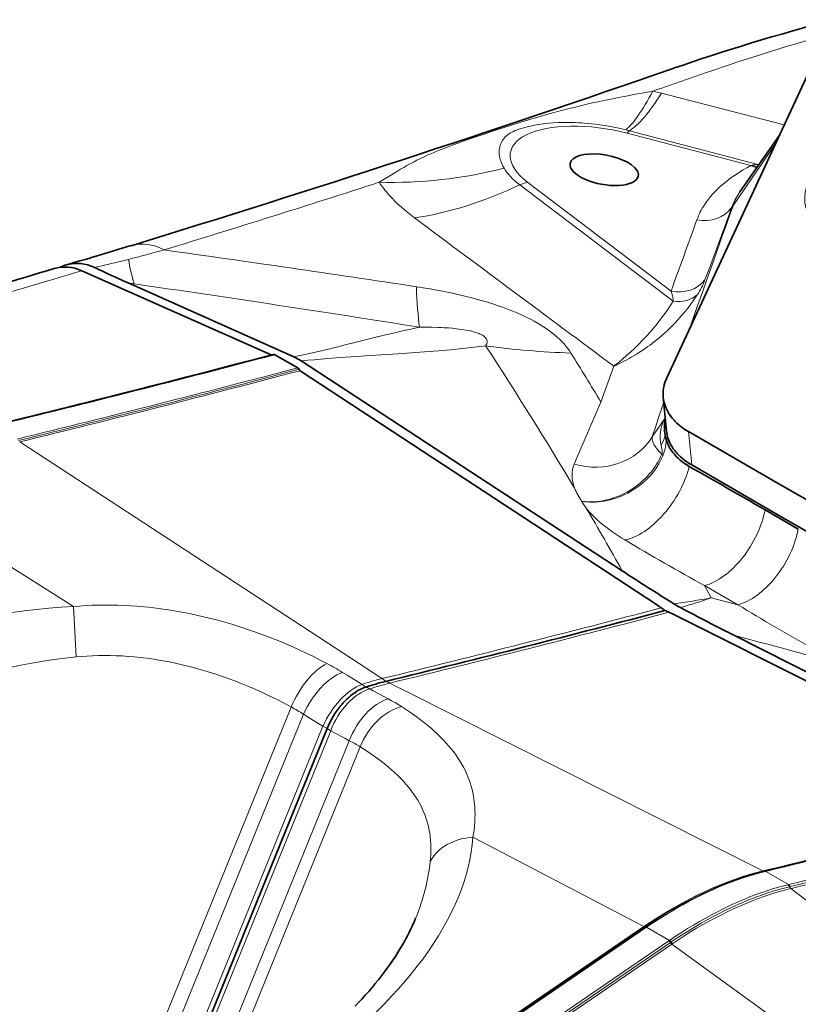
# Model space of a CAD drawing. Extents: x -672 to 7836, y -4841 to 1047.
# Tile 47 of 80: x 4602 to 4647, y -4324 to -4267. Entities that reach past the tile are written whole.
import ezdxf

# ---------------------------------------------------------------- set-up
doc = ezdxf.new("R2010")
doc.units = 0

msp = doc.modelspace()

# ---------------------------------------------------------------- linework, layer by layer
at = {"color": 7, "lineweight": 35}
for p, q in [((4639.593262, -4288.054199), (4648.989258, -4267.817871)), ((4639.984863, -4270.209961), (4639.907227, -4270.236816)), ((4646.092285, -4274.057617), (4643.815918, -4277.330078)), ((4604.626465, -4281.66748), (4604.577148, -4281.689941)), ((4604.950195, -4281.546875), (4604.967773, -4281.541992)), ((4605.85498, -4281.883789), (4616.768555, -4286.729492)), ((4608.518066, -4282.587402), (4618.077637, -4286.852539)), ((4618.304199, -4287.487305), (4616.989746, -4286.728516)), ((4618.508301, -4287.087891), (4637.022461, -4299.193848)), ((4618.445313, -4287.649902), (4639.049316, -4301.178711)), ((4639.386719, -4289.186035), (4639.571289, -4291.109375)), ((4639.50293, -4291.376465), (4639.52832, -4291.480957)), ((4646.150391, -4294.226074), (4640.847168, -4291.164063)), ((4639.52832, -4291.480957), (4639.5625, -4291.610352)), ((4646.335449, -4296.149414), (4641.032227, -4293.087891)), ((4651.454102, -4297.288086), (4646.150391, -4294.226074)), ((4647.180176, -4296.782227), (4645.263672, -4295.675781)), ((4651.638672, -4299.211426), (4646.335449, -4296.149414)), ((4639.049316, -4301.178711), (4639.272461, -4301.325195)), ((4639.952148, -4301.699707), (4639.720703, -4301.583984)), ((4661.311035, -4312.398438), (4639.952148, -4301.699707)), ((4662.62793, -4312.560547), (4643.458984, -4302.909668)), ((4620.001953, -4308.289063), (4609.996094, -4332.92041)), ((4644.475098, -4316.712402), (4644.362305, -4316.746094)), ((4645.214844, -4316.512695), (4645.220215, -4316.51123))]:
    msp.add_line(p, q, dxfattribs=at)
at = {"color": 7, "lineweight": 13}
for p, q in [((4641.871582, -4270.460938), (4641.949707, -4270.433594)), ((4639.28418, -4271.651367), (4638.785156, -4271.526855)), ((4646.361328, -4273.477539), (4639.28418, -4271.651367)), ((4637.436523, -4273.810059), (4637.22998, -4273.757813)), ((4637.312988, -4273.954102), (4644.442871, -4275.821289)), ((4644.851074, -4275.751953), (4637.436523, -4273.810059)), ((4645.851563, -4274.575195), (4643.433105, -4278.094238)), ((4644.52002, -4275.803223), (4644.442871, -4275.821289)), ((4644.851074, -4275.751953), (4644.924805, -4275.734863)), ((4644.851074, -4275.751953), (4644.903809, -4275.766602)), ((4631.121094, -4276.933105), (4639.967285, -4283.634766)), ((4631.583008, -4276.787598), (4639.84082, -4283.054688)), ((4643.815918, -4277.330078), (4643.75293, -4277.42334)), ((4643.433105, -4278.094238), (4643.345703, -4278.225586)), ((4606.746094, -4281.66748), (4606.601074, -4281.703613)), ((4608.540039, -4281.231934), (4606.746094, -4281.66748)), ((4608.518066, -4282.587402), (4608.863281, -4282.638672)), ((4636.533691, -4287.383789), (4635.796875, -4289.461426)), ((4639.445801, -4290.460449), (4638.75, -4291.473145)), ((4639.498047, -4290.348145), (4639.445801, -4290.460449)), ((4640.847168, -4291.164063), (4641.032227, -4293.087891)), ((4622.342285, -4304.87207), (4602.266602, -4291.754883)), ((4639.287109, -4292.048828), (4639.266113, -4291.95459)), ((4605.364746, -4301.251465), (4595.407715, -4294.959961)), ((4642.144043, -4300.751465), (4641.775879, -4300.043457)), ((4641.775879, -4300.043457), (4642.734375, -4300.59668)), ((4642.144043, -4300.751465), (4643.692383, -4301.149902)), ((4643.692383, -4301.149902), (4642.734375, -4300.59668)), ((4622.949707, -4305.269043), (4622.342285, -4304.87207)), ((4621.15332, -4305.213379), (4620.883301, -4305.048828)), ((4621.802734, -4305.610352), (4621.15332, -4305.213379)), ((4623.166992, -4305.410645), (4622.949707, -4305.269043)), ((4622.015137, -4305.739746), (4621.802734, -4305.610352)), ((4622.463379, -4305.998535), (4622.663086, -4306.106934)), ((4622.663086, -4306.106934), (4623.274414, -4306.437988)), ((4623.614746, -4305.669434), (4623.838379, -4305.781738)), ((4623.838379, -4305.781738), (4624.463379, -4306.09668)), ((4624.463379, -4306.09668), (4645.131836, -4316.50293)), ((4623.274414, -4306.437988), (4623.52832, -4306.575684)), ((4607.547363, -4332.595703), (4617.926758, -4307.045898)), ((4608.258789, -4333.002441), (4618.634277, -4307.461426)), ((4618.902832, -4307.626465), (4618.634277, -4307.461426)), ((4619.531738, -4308.013672), (4618.902832, -4307.626465)), ((4609.585938, -4333.200195), (4619.760742, -4308.154297)), ((4610.351563, -4332.677734), (4620.208496, -4308.413086)), ((4619.760742, -4308.154297), (4619.531738, -4308.013672)), ((4619.760742, -4308.154297), (4620.001953, -4308.289063)), ((4620.208496, -4308.413086), (4620.001953, -4308.289063)), ((4620.208496, -4308.413086), (4620.42627, -4308.529785)), ((4612.156738, -4331.444824), (4621.279297, -4308.988281)), ((4620.42627, -4308.529785), (4621.023926, -4308.851074)), ((4621.023926, -4308.851074), (4621.279297, -4308.988281)), ((4613.217773, -4330.720215), (4621.902344, -4309.341309)), ((4628.410645, -4314.556641), (4638.273438, -4319.708496)), ((4645.306641, -4316.526367), (4645.301758, -4316.527344)), ((4645.301758, -4316.527344), (4646.615723, -4317.286133)), ((4645.306641, -4316.526367), (4646.621094, -4317.285156)), ((4646.581055, -4317.294922), (4646.615723, -4317.286133)), ((4646.615723, -4317.286133), (4646.621094, -4317.285156)), ((4646.671387, -4317.410156), (4646.706055, -4317.401367)), ((4646.706055, -4317.401367), (4646.711426, -4317.400391)), ((4646.783691, -4317.508301), (4646.748535, -4317.516602)), ((4655.796387, -4324.437988), (4646.748535, -4317.516602)), ((4646.789063, -4317.506836), (4646.783691, -4317.508301)), ((4606.002441, -4341.745117), (4638.273438, -4319.708496)), ((4638.342773, -4319.725586), (4606.07666, -4341.759277)), ((4638.424316, -4319.743652), (4606.158203, -4341.777344)), ((4638.347656, -4319.722168), (4638.342773, -4319.725586)), ((4638.429199, -4319.740234), (4638.424316, -4319.743652)), ((4638.424316, -4319.743652), (4639.746094, -4320.506836)), ((4638.429199, -4319.740234), (4639.750977, -4320.503418)), ((4639.708008, -4320.532715), (4607.232422, -4342.709473)), ((4639.805664, -4320.626953), (4607.330078, -4342.803711)), ((4639.893066, -4320.714844), (4607.41748, -4342.891602)), ((4639.708008, -4320.532715), (4639.746094, -4320.506836)), ((4639.750977, -4320.503418), (4639.746094, -4320.506836)), ((4639.805664, -4320.626953), (4639.84375, -4320.601074)), ((4639.848633, -4320.597656), (4639.84375, -4320.601074)), ((4639.931152, -4320.688965), (4639.893066, -4320.714844)), ((4648.913086, -4327.276367), (4639.893066, -4320.714844)), ((4639.936035, -4320.686035), (4639.931152, -4320.688965))]:
    msp.add_line(p, q, dxfattribs=at)
for points in [[(4638.785156, -4271.526855), (4638.288086, -4271.616211), (4637.788574, -4271.708008), (4637.355469, -4271.790039), (4636.918945, -4271.874512), (4636.279297, -4272.00293), (4635.958984, -4272.069824), (4635.636719, -4272.138672), (4635.312012, -4272.210449), (4634.984863, -4272.284668), (4634.395996, -4272.424805), (4633.810059, -4272.571777), (4633.229004, -4272.725098), (4632.655762, -4272.883301), (4632.29541, -4272.98584), (4631.938965, -4273.089844), (4631.552246, -4273.205078), (4631.17041, -4273.321289), (4630.463379, -4273.541992), (4629.777832, -4273.761719), (4629.11377, -4273.980469), (4628.471191, -4274.197754), (4627.849609, -4274.414063), (4627.554199, -4274.519531), (4627.26416, -4274.625977), (4626.88623, -4274.768066), (4626.518555, -4274.912598), (4626.162598, -4275.059082), (4625.989258, -4275.133301), (4625.818848, -4275.208008), (4625.597168, -4275.30957), (4625.380859, -4275.412109), (4625.169922, -4275.516602), (4624.976074, -4275.616211), (4624.787109, -4275.717285), (4624.602539, -4275.818848), (4624.420898, -4275.922363), (4624.239746, -4276.027832), (4624.05957, -4276.134766), (4623.710449, -4276.34668), (4623.477051, -4276.490234), (4623.005859, -4276.782227)], [(4637.22998, -4273.757813), (4636.932129, -4273.687988), (4636.631836, -4273.624023), (4636.330566, -4273.565918), (4636.029785, -4273.514648), (4635.731445, -4273.469727), (4635.48584, -4273.4375), (4635.244141, -4273.409668), (4635.007324, -4273.38623), (4634.835938, -4273.37207), (4634.667969, -4273.359863), (4634.498535, -4273.349609), (4634.333496, -4273.342285), (4634.088867, -4273.334473), (4633.855957, -4273.331543), (4633.634277, -4273.33252), (4633.476074, -4273.335938), (4633.324219, -4273.341309), (4633.040527, -4273.356934), (4632.780762, -4273.37793), (4632.623047, -4273.394043), (4632.474121, -4273.411621), (4632.333008, -4273.430664), (4632.199707, -4273.450684), (4631.95459, -4273.493164), (4631.73291, -4273.538574), (4631.530762, -4273.585938), (4631.341797, -4273.636719), (4631.16748, -4273.689453), (4631.005859, -4273.744629), (4630.929199, -4273.773438), (4630.85498, -4273.803711), (4630.759766, -4273.845703), (4630.667969, -4273.891113), (4630.580078, -4273.939453), (4630.485352, -4273.999023), (4630.439453, -4274.03125), (4630.394531, -4274.06543), (4630.336426, -4274.114258), (4630.279785, -4274.16748), (4630.225586, -4274.225586), (4630.17334, -4274.289551), (4630.123535, -4274.359863), (4630.077148, -4274.437012), (4630.034668, -4274.521484), (4629.999023, -4274.609375), (4629.98291, -4274.656738), (4629.96875, -4274.706055), (4629.956055, -4274.755859), (4629.945801, -4274.807129), (4629.933594, -4274.888672), (4629.92627, -4274.973633), (4629.924805, -4275.062012), (4629.928711, -4275.154297), (4629.934082, -4275.208496), (4629.941406, -4275.263672), (4629.951172, -4275.319336), (4629.962891, -4275.375488), (4629.981934, -4275.452148), (4630.005371, -4275.530273), (4630.032715, -4275.609375), (4630.056152, -4275.668457), (4630.081543, -4275.728027), (4630.110352, -4275.789551), (4630.141113, -4275.851074), (4630.208984, -4275.973145)], [(4623.005859, -4276.782227), (4623.087402, -4276.902832), (4623.17334, -4277.023438), (4623.26416, -4277.144043), (4623.334473, -4277.233398), (4623.407227, -4277.322266), (4623.484375, -4277.413574), (4623.563965, -4277.504883), (4623.728516, -4277.68457), (4623.90332, -4277.86377), (4624.087402, -4278.041992), (4624.28125, -4278.219238), (4624.462402, -4278.376953), (4624.650391, -4278.533203), (4624.845215, -4278.6875), (4625.045898, -4278.840332)], [(4634.061523, -4286.629883), (4633.976074, -4286.499512), (4633.882324, -4286.368652), (4633.778809, -4286.236816), (4633.666016, -4286.10498), (4633.542969, -4285.973145), (4633.410645, -4285.84082), (4633.267578, -4285.708984), (4633.114746, -4285.578125), (4632.946777, -4285.444336), (4632.769043, -4285.3125), (4632.581543, -4285.183105), (4632.383789, -4285.055176), (4632.172852, -4284.927246), (4631.952148, -4284.802246), (4631.724121, -4284.680664), (4631.489258, -4284.562988), (4631.245117, -4284.447754), (4630.996094, -4284.336914), (4630.70459, -4284.214844), (4630.408203, -4284.098633), (4630.10791, -4283.987793), (4629.804688, -4283.882324), (4629.499512, -4283.782227), (4629.308105, -4283.722168), (4629.116699, -4283.664063), (4628.732422, -4283.553711), (4628.348633, -4283.450684), (4627.943848, -4283.348633), (4627.540039, -4283.253906), (4627.137695, -4283.165527), (4626.736816, -4283.083008), (4626.473145, -4283.031738), (4626.209961, -4282.982422), (4625.942383, -4282.93457), (4625.674805, -4282.88916), (4625.147949, -4282.805664)], [(4641.352539, -4283.271973), (4641.23877, -4283.442871), (4641.122559, -4283.61084), (4641.003906, -4283.775391), (4640.914063, -4283.896484), (4640.822754, -4284.016113), (4640.636719, -4284.249512), (4640.446289, -4284.475586), (4640.252441, -4284.694824), (4640.055176, -4284.906738), (4639.854492, -4285.111328), (4639.651367, -4285.308594), (4639.445313, -4285.499023), (4639.291016, -4285.635254), (4639.135742, -4285.767578), (4638.979492, -4285.895996), (4638.862305, -4285.989258), (4638.745117, -4286.080078), (4638.625488, -4286.17041), (4638.504883, -4286.258301), (4638.265625, -4286.42627), (4638.025391, -4286.585449), (4637.784668, -4286.736328), (4637.543457, -4286.878418), (4637.41748, -4286.949219), (4637.291504, -4287.018066), (4637.163086, -4287.085449), (4636.90918, -4287.212402), (4636.65918, -4287.329102), (4636.597656, -4287.357422), (4636.577637, -4287.366699), (4636.533691, -4287.383789)], [(4625.330566, -4285.14209), (4624.837891, -4285.24707), (4624.352051, -4285.354492), (4623.908203, -4285.456543), (4623.469727, -4285.560547), (4622.891113, -4285.70166), (4622.508301, -4285.796875), (4621.746582, -4285.98877), (4621.040039, -4286.166504), (4620.685547, -4286.254883), (4620.149902, -4286.38623), (4619.744141, -4286.48291), (4619.334961, -4286.578613), (4618.711914, -4286.717773), (4618.077637, -4286.852539)], [(4629.14502, -4286.216797), (4629.164551, -4286.185059), (4629.181641, -4286.152832), (4629.194336, -4286.124512), (4629.205566, -4286.095703), (4629.217285, -4286.055176), (4629.224609, -4286.014648), (4629.227051, -4285.974121), (4629.223145, -4285.925293), (4629.211914, -4285.877441), (4629.192383, -4285.82959), (4629.164551, -4285.783203), (4629.128418, -4285.737305), (4629.082031, -4285.691406), (4629.026367, -4285.646973), (4628.960938, -4285.604004), (4628.886719, -4285.562988), (4628.832031, -4285.536133), (4628.773926, -4285.510742), (4628.711426, -4285.48584), (4628.645996, -4285.461914), (4628.506348, -4285.417969), (4628.353516, -4285.376953), (4628.190918, -4285.339844), (4628.019531, -4285.307129), (4627.889648, -4285.285156), (4627.756348, -4285.265137), (4627.614258, -4285.246094), (4627.469238, -4285.228516), (4627.23584, -4285.205078), (4626.999023, -4285.185547), (4626.759766, -4285.169922), (4626.579102, -4285.160645), (4626.397949, -4285.152832), (4626.03418, -4285.143066), (4625.670898, -4285.139648), (4625.330566, -4285.14209)], [(4629.14502, -4286.216797), (4628.483887, -4286.296875), (4627.8125, -4286.371094), (4627.132324, -4286.438477), (4626.443359, -4286.5), (4625.89502, -4286.544434), (4625.343262, -4286.586426), (4624.602051, -4286.638184), (4624.105469, -4286.671387), (4623.109375, -4286.734863), (4622.185547, -4286.793945), (4621.724609, -4286.824219), (4621.036621, -4286.871582), (4620.523438, -4286.909668), (4620.013184, -4286.950195), (4619.255859, -4287.015625), (4618.880371, -4287.050781), (4618.508301, -4287.087891)], [(4638.75, -4291.473145), (4638.746094, -4291.504395), (4638.744629, -4291.537109), (4638.745117, -4291.567871), (4638.748047, -4291.600586), (4638.755371, -4291.649414), (4638.768066, -4291.702148), (4638.787109, -4291.760742), (4638.813965, -4291.826172), (4638.852051, -4291.900879), (4638.904297, -4291.987793), (4638.9375, -4292.037109), (4638.976563, -4292.091309)], [(4639.368652, -4292.55957), (4639.413086, -4292.446289), (4639.450684, -4292.331543), (4639.481445, -4292.216797), (4639.499023, -4292.140625), (4639.513672, -4292.064453), (4639.527344, -4291.982422), (4639.538574, -4291.901855), (4639.553711, -4291.753418), (4639.5625, -4291.610352)], [(4639.305176, -4292.460449), (4639.239258, -4292.608398), (4639.16748, -4292.753418), (4639.089355, -4292.896484), (4639.006348, -4293.037109), (4638.91748, -4293.174316), (4638.823242, -4293.308594), (4638.724121, -4293.439453), (4638.664063, -4293.514648), (4638.602051, -4293.587891), (4638.538574, -4293.660645), (4638.473633, -4293.731445), (4638.339355, -4293.870117), (4638.199219, -4294.00293), (4638.053711, -4294.129883), (4637.90332, -4294.250977), (4637.757813, -4294.358887), (4637.608887, -4294.460938), (4637.456055, -4294.557617), (4637.299316, -4294.647949), (4637.139648, -4294.732422), (4636.977051, -4294.810547), (4636.812012, -4294.882324), (4636.644043, -4294.947266), (4636.474609, -4295.005859), (4636.302734, -4295.057617), (4636.129395, -4295.102051), (4635.955078, -4295.13916), (4635.779785, -4295.169434), (4635.623535, -4295.189941), (4635.467285, -4295.204102), (4635.310547, -4295.212891), (4635.154297, -4295.214844), (4634.998535, -4295.210938), (4634.84375, -4295.201172), (4634.689941, -4295.18457)], [(4639.305176, -4292.460449), (4639.316406, -4292.429688), (4639.32373, -4292.395996), (4639.327148, -4292.36084), (4639.327637, -4292.32666), (4639.32666, -4292.29248), (4639.319824, -4292.227539), (4639.310059, -4292.166016), (4639.287109, -4292.048828)], [(4639.368652, -4292.55957), (4639.296875, -4292.717773), (4639.218262, -4292.873535), (4639.132813, -4293.025879), (4639.040527, -4293.174805), (4638.941406, -4293.320313), (4638.836914, -4293.461914), (4638.726074, -4293.599609), (4638.609375, -4293.732422), (4638.487305, -4293.861328), (4638.360352, -4293.984863), (4638.228516, -4294.104004), (4638.091797, -4294.217773), (4637.950684, -4294.32666), (4637.803223, -4294.431641), (4637.651367, -4294.530273), (4637.496094, -4294.623535), (4637.337402, -4294.710449), (4637.175293, -4294.791504), (4637.010254, -4294.865723), (4636.842773, -4294.933594), (4636.672852, -4294.994629), (4636.500488, -4295.048828), (4636.32666, -4295.09668), (4636.151855, -4295.136719), (4635.975098, -4295.169922), (4635.797852, -4295.195801), (4635.638672, -4295.212402), (4635.479492, -4295.223145), (4635.320313, -4295.228027), (4635.161621, -4295.226563), (4635.003418, -4295.21875), (4634.846191, -4295.20459), (4634.689941, -4295.18457)], [(4605.364746, -4301.251465), (4605.724121, -4301.221191), (4606.084473, -4301.197754), (4606.445801, -4301.180176), (4606.808594, -4301.168945), (4607.178711, -4301.164063), (4607.550293, -4301.165039), (4607.922852, -4301.172852), (4608.295898, -4301.186523), (4608.669922, -4301.206543), (4609.044922, -4301.23291), (4609.42041, -4301.265625), (4609.712402, -4301.294922), (4610.004883, -4301.328125), (4610.297852, -4301.364746), (4610.51709, -4301.394531), (4610.736816, -4301.426758), (4611.175781, -4301.496582), (4611.615234, -4301.574219), (4612.053711, -4301.660156), (4612.463379, -4301.74707), (4612.87207, -4301.840332), (4613.280273, -4301.94043), (4613.6875, -4302.046387), (4614.09375, -4302.15918), (4614.498047, -4302.277344), (4614.901367, -4302.401855), (4615.213867, -4302.50293), (4615.524902, -4302.606934), (4615.834961, -4302.714844), (4616.066895, -4302.797852), (4616.297852, -4302.882324), (4616.757324, -4303.057617), (4617.212891, -4303.239258), (4617.620605, -4303.409668), (4618.025391, -4303.584961), (4618.42627, -4303.766113), (4618.823242, -4303.95166), (4619.21582, -4304.142578), (4619.604004, -4304.338379), (4619.987305, -4304.538086)], [(4605.530762, -4304.159668), (4605.832031, -4304.131836), (4606.134277, -4304.109863), (4606.472656, -4304.091309), (4606.812012, -4304.080078), (4607.152832, -4304.075195), (4607.495117, -4304.077637), (4607.838379, -4304.086426), (4608.183105, -4304.102051), (4608.52832, -4304.124023), (4608.874512, -4304.15332), (4609.221191, -4304.188477), (4609.416504, -4304.211426), (4609.612305, -4304.236328), (4610.003418, -4304.291992), (4610.395508, -4304.355469), (4610.787109, -4304.427246), (4611.179199, -4304.506348), (4611.570801, -4304.593262), (4611.961914, -4304.687988), (4612.352051, -4304.789551), (4612.741699, -4304.898438), (4613.130371, -4305.01416), (4613.517578, -4305.136719), (4613.90332, -4305.266113), (4614.287598, -4305.401855), (4614.669434, -4305.543945), (4615.049316, -4305.691895), (4615.426758, -4305.846191), (4615.748047, -4305.982422), (4616.067383, -4306.123047), (4616.383789, -4306.267578), (4616.698242, -4306.416016), (4616.90625, -4306.51709), (4617.113281, -4306.619629), (4617.522461, -4306.82959), (4617.926758, -4307.045898)], [(4628.410645, -4314.556641), (4628.445801, -4314.339355), (4628.475098, -4314.123535), (4628.498535, -4313.909668), (4628.515625, -4313.696777), (4628.527344, -4313.470215), (4628.531738, -4313.244629), (4628.52832, -4313.021484), (4628.523926, -4312.910156), (4628.517578, -4312.799805), (4628.505859, -4312.652832), (4628.490234, -4312.506836), (4628.47168, -4312.361328), (4628.441406, -4312.172363), (4628.404297, -4311.984375), (4628.361328, -4311.797363), (4628.311523, -4311.612305), (4628.255371, -4311.428711), (4628.192383, -4311.246094), (4628.122559, -4311.064941), (4628.045898, -4310.885254), (4627.95752, -4310.696289), (4627.861328, -4310.508301), (4627.757324, -4310.322266), (4627.645508, -4310.137695), (4627.525879, -4309.95459), (4627.398926, -4309.772949), (4627.26416, -4309.592773), (4627.139648, -4309.436523), (4627.009766, -4309.281738), (4626.874023, -4309.127441), (4626.732422, -4308.974609), (4626.602051, -4308.839844), (4626.467285, -4308.706055), (4626.328125, -4308.573242), (4626.220703, -4308.474121), (4626.111328, -4308.375977), (4625.996582, -4308.275391), (4625.879395, -4308.175781), (4625.638184, -4307.978027), (4625.387207, -4307.782715), (4625.127441, -4307.589844), (4624.858398, -4307.399414), (4624.581543, -4307.211426), (4624.296387, -4307.025879)], [(4625.949707, -4315.94873), (4625.966309, -4315.756348), (4625.978027, -4315.56543), (4625.985352, -4315.341797), (4625.984863, -4315.120117), (4625.977051, -4314.900391), (4625.969727, -4314.791016), (4625.960938, -4314.682129), (4625.950195, -4314.574219), (4625.937012, -4314.467285), (4625.916504, -4314.324707), (4625.892578, -4314.183105), (4625.864746, -4314.04248), (4625.821777, -4313.856445), (4625.771973, -4313.671875), (4625.715332, -4313.489258), (4625.651855, -4313.308105), (4625.581055, -4313.128418), (4625.503418, -4312.950684), (4625.418945, -4312.773926), (4625.327148, -4312.599609), (4625.228027, -4312.42627), (4625.149902, -4312.298828), (4625.067871, -4312.171875), (4624.981934, -4312.046387), (4624.915039, -4311.952637), (4624.845703, -4311.859375), (4624.773926, -4311.766602), (4624.700195, -4311.673828), (4624.546387, -4311.490723), (4624.383789, -4311.309082), (4624.212402, -4311.129395), (4624.055176, -4310.973633), (4623.891602, -4310.819336), (4623.722168, -4310.666504), (4623.545898, -4310.514648), (4623.384277, -4310.381348), (4623.217773, -4310.249023), (4623.046387, -4310.117676), (4622.915039, -4310.02002), (4622.78125, -4309.92334), (4622.642578, -4309.825684), (4622.501953, -4309.729004), (4622.35498, -4309.630371), (4622.205078, -4309.532227), (4621.902344, -4309.341309)], [(4644.362305, -4316.746094), (4644.039551, -4316.84668), (4643.716309, -4316.955078), (4643.39209, -4317.070313), (4643.066895, -4317.193359), (4642.740723, -4317.322754), (4642.414063, -4317.459961), (4642.086426, -4317.604004), (4641.798828, -4317.73584), (4641.51123, -4317.873047), (4641.223145, -4318.015625), (4640.93457, -4318.163574), (4640.742676, -4318.265137), (4640.550781, -4318.368652), (4640.358398, -4318.475098), (4640.165527, -4318.583984), (4639.862305, -4318.759766), (4639.559082, -4318.940918), (4639.256836, -4319.127441), (4638.955078, -4319.318848), (4638.65332, -4319.516602), (4638.347656, -4319.722168)], [(4645.301758, -4316.527344), (4644.966309, -4316.613281), (4644.630371, -4316.707031), (4644.313965, -4316.802246), (4643.99707, -4316.904297), (4643.678711, -4317.013672), (4643.360352, -4317.129395), (4643.040527, -4317.252441), (4642.720215, -4317.382324), (4642.398926, -4317.519043), (4642.211426, -4317.601563), (4642.023438, -4317.687012), (4641.834961, -4317.774414), (4641.646484, -4317.864746), (4641.269531, -4318.05127), (4640.891602, -4318.24707), (4640.51416, -4318.45166), (4640.166016, -4318.647949), (4639.818359, -4318.851563), (4639.47168, -4319.062012), (4639.125977, -4319.279785), (4638.777832, -4319.506348), (4638.429199, -4319.740234)], [(4639.750977, -4320.503418), (4640.095703, -4320.271484), (4640.439941, -4320.046875), (4640.78418, -4319.830078), (4641.128906, -4319.620117), (4641.474609, -4319.416992), (4641.821289, -4319.221191), (4642.16748, -4319.032227), (4642.513672, -4318.851074), (4642.88916, -4318.663086), (4643.263672, -4318.483887), (4643.450195, -4318.398438), (4643.636719, -4318.314453), (4643.884766, -4318.207031), (4644.132324, -4318.103027), (4644.379395, -4318.003906), (4644.696289, -4317.881836), (4645.012207, -4317.76709), (4645.327148, -4317.65918), (4645.641602, -4317.557617), (4645.955078, -4317.463379), (4646.268066, -4317.375488), (4646.581055, -4317.294922)], [(4639.848633, -4320.597656), (4640.192871, -4320.367188), (4640.537109, -4320.143555), (4640.880859, -4319.927734), (4641.225586, -4319.71875), (4641.571289, -4319.516602), (4641.916992, -4319.321777), (4642.263184, -4319.134277), (4642.609375, -4318.954102), (4642.983887, -4318.767578), (4643.35791, -4318.589844), (4643.544434, -4318.504395), (4643.730957, -4318.421387), (4643.978516, -4318.314453), (4644.226074, -4318.211426), (4644.473145, -4318.112793), (4644.789551, -4317.991699), (4645.105469, -4317.87793), (4645.42041, -4317.770508), (4645.733887, -4317.669922), (4646.047363, -4317.57666), (4646.359375, -4317.489746), (4646.671387, -4317.410156)], [(4646.748535, -4317.516602), (4646.461426, -4317.589355), (4646.17334, -4317.667969), (4645.885254, -4317.752441), (4645.596191, -4317.842773), (4645.306152, -4317.938965), (4645.125, -4318.001953), (4644.943359, -4318.066895), (4644.76123, -4318.134766), (4644.579102, -4318.20459), (4644.213379, -4318.350586), (4643.847168, -4318.505859), (4643.479492, -4318.669922), (4643.111328, -4318.842773), (4642.742676, -4319.024902), (4642.373535, -4319.215332), (4642.004395, -4319.414063), (4641.65918, -4319.60791), (4641.314453, -4319.808594), (4640.970703, -4320.016602), (4640.627441, -4320.230957), (4640.281738, -4320.45459), (4639.936035, -4320.686035)]]:
    msp.add_lwpolyline(points, dxfattribs=at)
at = {"color": 7, "lineweight": 35}
for points in [[(4640.847168, -4291.164063), (4640.699219, -4291.074707), (4640.558105, -4290.980957), (4640.423828, -4290.882813), (4640.296387, -4290.780762), (4640.176758, -4290.674805), (4640.120117, -4290.620605), (4640.064941, -4290.56543), (4640.011719, -4290.509277), (4639.960938, -4290.452637), (4639.911621, -4290.39502), (4639.864746, -4290.336426), (4639.785156, -4290.229492), (4639.712402, -4290.120605), (4639.646973, -4290.009277), (4639.587891, -4289.895996), (4639.536621, -4289.78125), (4639.492188, -4289.664551), (4639.45459, -4289.546875), (4639.424805, -4289.427734), (4639.401855, -4289.307129), (4639.386719, -4289.186035)], [(4641.032227, -4293.087891), (4640.884277, -4292.998047), (4640.742676, -4292.904297), (4640.608398, -4292.806152), (4640.481445, -4292.704102), (4640.361816, -4292.598145), (4640.304688, -4292.543945), (4640.249512, -4292.48877), (4640.196777, -4292.432617), (4640.145508, -4292.375977), (4640.09668, -4292.318359), (4640.049316, -4292.259766), (4639.970215, -4292.152832), (4639.897461, -4292.043945), (4639.831543, -4291.932617), (4639.772949, -4291.819336), (4639.721191, -4291.70459), (4639.676758, -4291.587891), (4639.639648, -4291.470215), (4639.609375, -4291.351074), (4639.586914, -4291.230469), (4639.571289, -4291.109375)], [(4640.886719, -4293.166504), (4640.750977, -4293.085938), (4640.676758, -4293.038574), (4640.602051, -4292.987793), (4640.536621, -4292.941406), (4640.470703, -4292.89209), (4640.36084, -4292.803711), (4640.304688, -4292.755371), (4640.248047, -4292.704102), (4640.170898, -4292.629883), (4640.092285, -4292.547363), (4640.010742, -4292.454102), (4639.946777, -4292.374023), (4639.880859, -4292.28418), (4639.811035, -4292.177734), (4639.775391, -4292.118164), (4639.739258, -4292.053711)], [(4620.001953, -4308.289063), (4620.078125, -4308.111328), (4620.162109, -4307.936035), (4620.252441, -4307.762695), (4620.350098, -4307.593262), (4620.453613, -4307.427246), (4620.563477, -4307.265625), (4620.679199, -4307.109375), (4620.799805, -4306.958496), (4620.862305, -4306.885254), (4620.925781, -4306.813965), (4621.029785, -4306.703125), (4621.136719, -4306.597656), (4621.245605, -4306.496582), (4621.357422, -4306.401367), (4621.470703, -4306.312012), (4621.595703, -4306.22168), (4621.722168, -4306.139648), (4621.850098, -4306.064941), (4621.914551, -4306.03125), (4621.979004, -4305.999512), (4622.064941, -4305.960938), (4622.151367, -4305.92627), (4622.236816, -4305.895996)], [(4621.620605, -4324.291992), (4621.794434, -4324.110352), (4621.999512, -4323.890625), (4622.202148, -4323.668457), (4622.397461, -4323.447266), (4622.590332, -4323.223633), (4622.775879, -4323.001953), (4622.958496, -4322.776855), (4623.133789, -4322.554199), (4623.306152, -4322.328613), (4623.471191, -4322.105469), (4623.632813, -4321.879395), (4623.787109, -4321.655762), (4623.9375, -4321.429688), (4624.080566, -4321.206543), (4624.220215, -4320.980469), (4624.352051, -4320.757324), (4624.47998, -4320.532227), (4624.568848, -4320.369629), (4624.655273, -4320.205566), (4624.737305, -4320.043945), (4624.817383, -4319.880371), (4624.893555, -4319.719238), (4624.967285, -4319.557129), (4625.037109, -4319.396973), (4625.104004, -4319.235352)]]:
    msp.add_lwpolyline(points, dxfattribs=at)
at = {"color": 7, "lineweight": 13}
for centre, radius, start, end in [((4681.342773, -4384.248535), 120.439452, 105.692588, 109.091399), ((4342.981934, -3409.97998), 910.913053, 288.949374, 289.154758), ((4645.133789, -4274.23877), 1.726694, 246.405949, 258.489674), ((4645.175781, -4274.20752), 1.725037, 247.665538, 257.91031), ((4645.04541, -4278.054688), 2.311483, 94.818831, 103.129812), ((4356.563965, -3451.251221), 867.463326, 287.028574, 287.887594), ((4647.059082, -4279.606445), 3.961978, 146.561625, 159.602137), ((4646.059082, -4278.936035), 2.758024, 146.736355, 162.225134), ((6444.050781, -4920.625), 1911.823559, 160.361613, 160.588771), ((4645.261719, -4280.381836), 4.184251, 146.569699, 159.884647), ((3980.626953, -4035.464844), 705.782598, 339.518998, 339.881698), ((10098.757813, 3069.335449), 9162.816558, 233.317299, 233.406815), ((2787.657227, -3608.619141), 1971.153632, 339.991924, 340.119071), ((4554.380859, -4073.504639), 214.671399, 284.61301, 285.181787), ((4443.113281, -5480.10791), 1211.06126, 81.355107, 82.0507), ((4624.829102, -4278.23584), 16.561998, 190.421156, 195.417494), ((4365.239258, -3481.654541), 835.621349, 285.770959, 286.735156), ((4440.584961, -5444.827637), 1174.308677, 80.948445, 81.761148), ((4637.472168, -4280.714844), 4.646714, 326.616515, 338.522118), ((4637.980469, -4283.768555), 1.99181, 3.843292, 20.990221), ((4627.971191, -4276.088867), 14.173007, 307.165471, 327.828856), ((4427.796387, -4417.679688), 240.4654, 30.834763, 33.140938), ((4635.606445, -4238.75), 47.90494, 262.248416, 268.151728), ((4386.554199, -3413.461426), 903.103396, 283.709635, 284.768513), ((4386.842285, -3413.674805), 902.878828, 283.708426, 284.767891), ((4423.82373, -4417.433105), 247.607187, 31.120063, 31.888579), ((4388.188965, -3414.50708), 902.799927, 283.707552, 284.767126), ((4388.239746, -3414.480957), 902.91165, 283.707449, 284.766771), ((4388.28418, -3414.453857), 903.020157, 283.707368, 284.76645), ((4876.509277, -4395.234863), 262.926898, 156.278457, 157.125538), ((4819.729492, -4351), 190.517947, 161.16319, 161.793275), ((4637.360352, -4290.834473), 2.210574, 329.552137, 345.80429), ((4641.666504, -4290.022461), 3.393768, 217.568481, 225.916775), ((4638.20459, -4293.233887), 1.345161, 30.072213, 35.091012), ((4637.729492, -4293.007324), 3.738191, 202.302967, 215.612301), ((4637.882813, -4293.325684), 3.694456, 210.205632, 217.386825), ((4470.899414, -4391.908691), 190.244653, 29.166308, 30.424241), ((4710.389648, -4174.874023), 142.741864, 239.141934, 241.269988), ((4634.660156, -4260.805664), 40.64051, 277.56297, 280.611612), ((4631.408203, -4270.317383), 32.271673, 286.162636, 289.430499), ((4468.215332, -4310.499512), 137.461429, 2.643445, 3.857745), ((4408.977539, -3427.26001), 903.894785, 283.70734, 284.760603), ((4409.425781, -3427.518799), 903.894582, 283.70734, 284.760603), ((4709.276855, -4193.503906), 126.051498, 238.647892, 240.908576), ((4218.986328, -5903.196777), 1655.62526, 74.863613, 75.144512), ((4611.89502, -4319.788574), 17.264206, 58.62505, 62.047658), ((4626.861328, -4320.504883), 15.539907, 103.753756, 108.171058), ((4621.553711, -4307.875), 2.945385, 51.564715, 56.794341), ((4622.527344, -4307.824707), 2.41408, 63.224855, 69.196394), ((4620.168457, -4308.600586), 3.404625, 52.591596, 57.157284), ((4621.27002, -4308.32666), 2.615991, 62.864856, 68.307533), ((4627.30957, -4320.763672), 15.539908, 103.753756, 108.171058), ((4617.483887, -4317.768555), 12.720556, 57.619435, 61.629002), ((4611.515137, -4318.776367), 13.368575, 57.823746, 61.341765), ((4616.52002, -4318.124023), 10.301324, 58.497934, 62.482331), ((4431.149414, -3439.202393), 903.019947, 283.707368, 284.76645), ((4431.335938, -3439.270996), 902.972961, 283.707347, 284.766723), ((4432.682129, -3440.103271), 902.894113, 283.70648, 284.765965), ((4432.659668, -3439.910156), 903.220456, 283.708802, 284.767707), ((4432.748047, -3440.172852), 903.066167, 283.710468, 284.769373), ((4645.186035, -4316.40332), 0.113481, 241.535888, 285.101826), ((4645.239746, -4316.625488), 0.115772, 57.858881, 104.760902), ((4645.245117, -4316.624512), 0.11574, 57.852262, 104.761749), ((4646.461914, -4317.47998), 0.220521, 18.489879, 57.263336), ((4646.49707, -4317.471191), 0.220143, 18.383881, 57.214603), ((4646.501953, -4317.469727), 0.220113, 18.376291, 57.210836), ((4646.887207, -4317.335938), 0.228159, 198.905959, 232.473019), ((4638.364258, -4319.834961), 0.114205, 55.485018, 98.454158), ((4639.577637, -4320.77832), 0.319795, 33.646273, 58.184237), ((4639.58252, -4320.774902), 0.319726, 33.643036, 58.188554), ((4640.118164, -4320.41748), 0.330164, 213.787616, 235.406107), ((4640.123047, -4320.414063), 0.330067, 213.774119, 235.399987)]:
    msp.add_arc(centre, radius, start, end, dxfattribs=at)
at = {"color": 7, "lineweight": 35}
for centre, radius, start, end in [((4349.519043, -3434.587402), 884.66625, 287.03509, 289.162319), ((4546.347656, -4076.847412), 212.921911, 286.45921, 287.024927), ((4545.009766, -4072.822754), 217.160469, 286.027583, 286.496769), ((4605.571777, -4283.713379), 2.253674, 106.006148, 114.79238), ((4650.134277, -4189.873535), 101.625611, 244.636111, 245.826401), ((4364.119629, -3483.264648), 833.822364, 285.771662, 286.737274), ((4386.733887, -3413.588135), 902.953862, 283.708679, 284.76783), ((4616.818848, -4286.616699), 0.123551, 245.796751, 263.435277), ((4616.927734, -4286.829102), 0.118175, 58.397127, 103.782552), ((4616.816895, -4289.664063), 3.081461, 56.714192, 65.848918), ((4636.870605, -4287.897949), 0.614912, 104.146677, 123.239425), ((4618.202148, -4287.652344), 0.194196, 24.716493, 58.140373), ((4618.558594, -4287.486816), 0.198392, 204.990756, 235.219943), ((4641.557617, -4289.000488), 2.179632, 154.278496, 184.891804), ((4641.544922, -4290.919922), 2.092395, 166.860784, 192.604658), ((4641.626953, -4291.042969), 2.140682, 195.358645, 208.161835), ((4247.411621, -4984.591309), 795.544373, 59.993376, 60.356708), ((4712.53125, -4183.746094), 137.948462, 236.813317, 238.28327), ((4409.182617, -3427.368896), 903.944754, 283.707395, 284.760508), ((4637.730469, -4303.669922), 2.806279, 51.197216, 56.666951), ((4638.663574, -4303.69043), 2.357086, 63.35105, 69.495597), ((4643.905273, -4294.786621), 7.412598, 238.290154, 241.706478), ((4701.305176, -4188.000977), 128.647624, 241.738895, 243.27887), ((4627.074219, -4320.641113), 15.518203, 103.753545, 108.161851), ((4431.265625, -3439.334961), 902.89275, 283.707504, 284.76675), ((4649.07959, -4332.316895), 16.270111, 103.741599, 106.440985)]:
    msp.add_arc(centre, radius, start, end, dxfattribs=at)
for centre, major_axis, ratio, start_param, end_param in [((4674.412109, -4283.587891), (59.914062, 7.116699), 0.341683, 1.964034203, 2.14177732), ((4635.982422, -4276.05957), (1.966309, -0.365234), 0.426618, 0.378434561, 3.141633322), ((4635.982422, -4276.05957), (1.966309, -0.365234), 0.426618, 3.141633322, 6.283225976), ((4635.982422, -4276.05957), (1.966309, -0.365234), 0.426618, 0.000040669, 0.378434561), ((4605.160156, -4285.663086), (0.62207, -3.967285), 0.737001, 2.697324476, 3.242452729), ((4605.858398, -4285.457031), (0.66748, -3.964844), 0.73945, 2.668165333, 3.224603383)]:
    msp.add_ellipse(centre, major_axis=major_axis, ratio=ratio, start_param=start_param, end_param=end_param, dxfattribs=at)
at = {"color": 7, "lineweight": 13}
for centre, major_axis, ratio, start_param, end_param in [((4643.745117, -4244.847168), (-7.148438, -29.135742), 0.11955, 0.157156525, 0.443864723), ((4644.240234, -4244.972656), (-7.597656, -29.021973), 0.151566, 0.159249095, 0.446114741), ((4635.982422, -4276.05957), (5.407715, -1.003906), 0.426618, 1.402033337, 3.84549429), ((4636.98291, -4275.732422), (-0.506836, -1.93457), 0.151911, 3.300850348, 3.587889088), ((4652.364258, -4277.431641), (-4.804688, -0.461426), 0.634537, 5.523806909, 10.184380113), ((4627.43457, -4254.370117), (21.038086, 13.708984), 0.843361, 4.024330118, 4.32571535), ((4636.269531, -4276.143555), (6.270996, -1.116699), 0.416655, 3.485564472, 3.827178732), ((4660.359863, -4282.396484), (19.202637, -2.738281), 0.430986, 2.606572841, 2.942655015), ((4629.472656, -4256.522461), (-14.891602, -20.081055), 0.684915, 0.604955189, 0.906503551), ((4631.25293, -4278.565918), (1.208984, 1.593262), 0.689469, 0.629815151, 0.914136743), ((4641.663086, -4277.164063), (1.880859, -0.680664), 0.902196, 4.860266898, 6.045084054), ((4609.858887, -4284.263672), (1.170898, -3.824707), 0.733976, 2.500628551, 3.141542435), ((4634.153809, -4238.12793), (-7.856445, -49.378418), 0.090752, 5.857514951, 5.986609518), ((4640.170898, -4281.276367), (1.879395, -0.68457), 0.902134, 4.862268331, 5.993868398), ((4639.845215, -4281.997559), (1.751465, -0.965332), 0.769353, 5.177506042, 6.02775273), ((4644.599609, -4291.166504), (5.376953, 0.516602), 0.634537, 2.785285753, 3.221770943), ((4636.856445, -4288.966797), (-2.721191, 1.263184), 0.724348, 3.019755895, 3.066366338), ((4635.296875, -4289.481934), (3.799805, -1.249512), 0.924539, 4.743241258, 6.061501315), ((4659.951172, -4298.486816), (25.79248, -5.127441), 0.2511, 3.089967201, 3.297355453), ((4638.183594, -4293.85498), (-2.121582, -3.391113), 0.557714, 0.479902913, 2.099323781), ((4640.305664, -4296.20459), (5.817383, -2.25), 0.393789, 3.718789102, 4.302598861), ((4642.520508, -4296.462891), (2, 3.463867), 0.57735, 3.660611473, 5.251399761), ((4644.437012, -4297.569336), (2, 3.463867), 0.57735, 3.660611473, 5.251399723), ((4600.652832, -4319.836426), (26.819336, 7.73877), 0.632137, 1.216664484, 2.051180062), ((4600.73584, -4322.100586), (23.681152, 10.188965), 0.63206, 1.108608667, 1.943028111), ((4619.442383, -4307.119141), (-1.434082, -2.635254), 0.466952, 3.710542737, 4.934207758), ((4620.32959, -4307.632324), (-1.572266, -2.555176), 0.527587, 3.732825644, 4.962518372), ((4621.455566, -4308.325195), (-1.572266, -2.554688), 0.527565, 3.730247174, 4.962580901), ((4622.125977, -4308.712402), (-1.419922, -2.642578), 0.624758, 3.69630235, 4.928636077), ((4623.196777, -4309.287598), (-1.42041, -2.642578), 0.624741, 3.69902456, 4.928717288), ((4623.973145, -4309.734863), (-1.578125, -2.55127), 0.677793, 3.742940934, 4.966605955), ((4600.432129, -4319.708984), (27.646973, 8.294434), 0.536774, 5.246881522, 6.0813971), ((4628.714355, -4316.945801), (2.992188, -0.217773), 0.79692, 1.730269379, 2.803171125), ((4600.777832, -4322.090332), (24.629395, 10.135742), 0.534578, 5.799805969, 6.005737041), ((4639.96875, -4340.005371), (-13.163574, -22.660156), 0.577384, 3.648110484, 4.021505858), ((4638.25293, -4319.549316), (0.112793, -0.165039), 0.522413, 5.508551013, 6.093935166), ((4638.4375, -4319.898926), (0.112793, -0.165039), 0.522413, 2.314599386, 2.952345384), ((4639.720703, -4320.687988), (0.112793, -0.165039), 0.522413, 1.582859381, 2.314598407), ((4639.890625, -4320.566406), (-0.112793, 0.165039), 0.522413, 1.582859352, 2.240720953)]:
    msp.add_ellipse(centre, major_axis=major_axis, ratio=ratio, start_param=start_param, end_param=end_param, dxfattribs=at)

doc.saveas('drawing.dxf')
